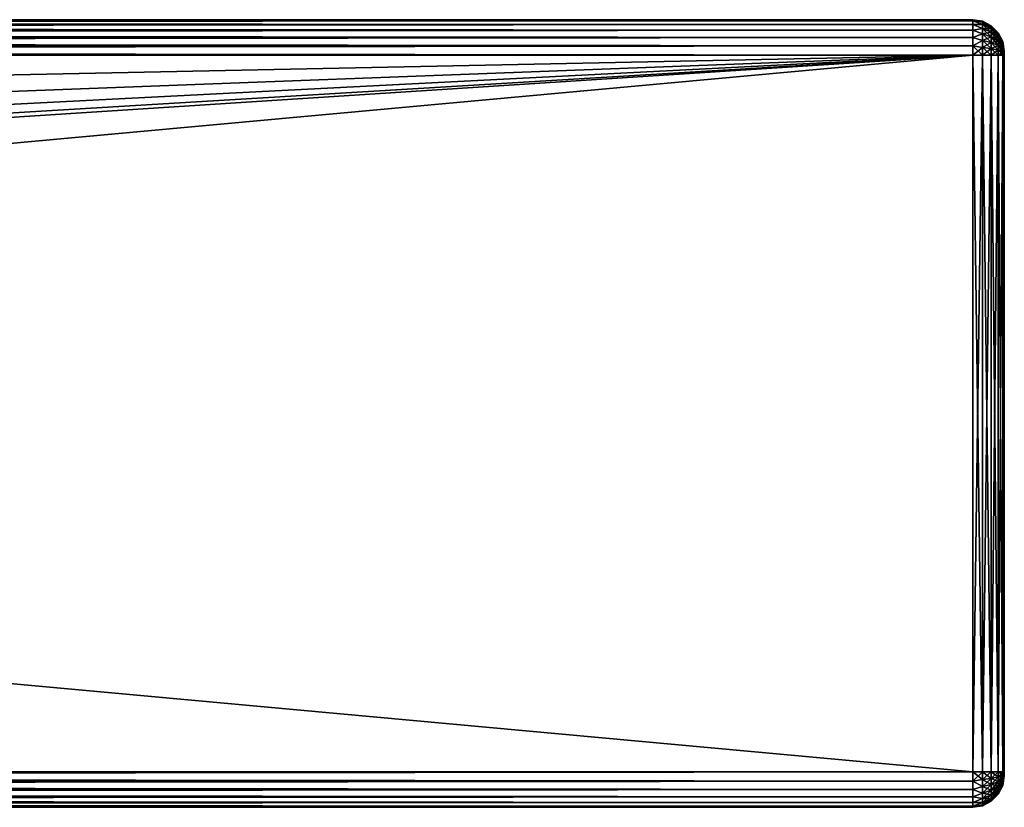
# Model space of a CAD drawing. Extents: x -62 to 446, y -84 to 1766.
# Tile 215 of 221: x 384 to 446, y 1415 to 1465. Entities that reach past the tile are written whole.
import ezdxf

# ---------------------------------------------------------------- set-up
doc = ezdxf.new("R2010")
doc.units = 0
doc.header["$LTSCALE"] = 65.185185
for name, color, linetype in [('10', 7, 'CONTINUOUS'), ('2', 7, 'CONTINUOUS'), ('3', 7, 'CONTINUOUS'), ('35', 7, 'CONTINUOUS'), ('36', 7, 'CONTINUOUS'), ('37', 7, 'CONTINUOUS'), ('38', 7, 'CONTINUOUS'), ('39', 7, 'CONTINUOUS'), ('4', 7, 'CONTINUOUS'), ('40', 7, 'CONTINUOUS'), ('41', 7, 'CONTINUOUS'), ('42', 7, 'CONTINUOUS'), ('5', 7, 'CONTINUOUS'), ('6', 7, 'CONTINUOUS'), ('7', 7, 'CONTINUOUS'), ('8', 7, 'CONTINUOUS'), ('9', 7, 'CONTINUOUS')]:
    doc.layers.add(name, color=color, linetype=linetype)

msp = doc.modelspace()

# ---------------------------------------------------------------- linework, layer by layer
at = {"layer": '10', "color": 7, "linetype": 'CONTINUOUS'}
for points in [[(-52, 1465, 26.75), (444, 1465, 26.75), (-52, 1465, 21.25), (-52, 1465, 26.75)], [(444, 1465, 26.75), (444, 1465, 21.25), (-52, 1465, 21.25), (444, 1465, 26.75)]]:
    msp.add_3dface(points, dxfattribs=at)
at = {"layer": '2', "color": 7, "linetype": 'CONTINUOUS'}
for points in [[(446, 1462.991, 21.185), (446, 1463, 21.25), (446, 1462.991, 26.815), (446, 1462.991, 21.185)], [(446, 1463, 21.25), (446, 1463, 26.75), (446, 1462.991, 26.815), (446, 1463, 21.25)], [(446, 1462.967, 21.125), (446, 1462.991, 21.185), (446, 1462.967, 26.875), (446, 1462.967, 21.125)], [(446, 1462.991, 21.185), (446, 1462.991, 26.815), (446, 1462.967, 26.875), (446, 1462.991, 21.185)], [(446, 1462.927, 21.073), (446, 1462.967, 21.125), (446, 1462.927, 26.927), (446, 1462.927, 21.073)], [(446, 1462.967, 21.125), (446, 1462.967, 26.875), (446, 1462.927, 26.927), (446, 1462.967, 21.125)], [(446, 1462.875, 21.033), (446, 1462.927, 21.073), (446, 1462.875, 26.967), (446, 1462.875, 21.033)], [(446, 1462.927, 21.073), (446, 1462.927, 26.927), (446, 1462.875, 26.967), (446, 1462.927, 21.073)], [(446, 1462.815, 21.009), (446, 1462.875, 21.033), (446, 1462.815, 26.991), (446, 1462.815, 21.009)], [(446, 1462.875, 21.033), (446, 1462.875, 26.967), (446, 1462.815, 26.991), (446, 1462.875, 21.033)], [(446, 1462.75, 27), (446, 1462.75, 21), (446, 1462.815, 21.009), (446, 1462.75, 27)], [(446, 1462.75, 27), (446, 1462.815, 21.009), (446, 1462.815, 26.991), (446, 1462.75, 27)], [(446, 1462.75, 27), (446, 1417.25, 27), (446, 1462.75, 21), (446, 1462.75, 27)], [(446, 1417.25, 27), (446, 1417.25, 21), (446, 1462.75, 21), (446, 1417.25, 27)], [(446, 1417.25, 27), (446, 1417.185, 26.991), (446, 1417.25, 21), (446, 1417.25, 27)], [(446, 1417.185, 26.991), (446, 1417.185, 21.009), (446, 1417.25, 21), (446, 1417.185, 26.991)], [(446, 1417.185, 26.991), (446, 1417.125, 26.967), (446, 1417.185, 21.009), (446, 1417.185, 26.991)], [(446, 1417.125, 26.967), (446, 1417.125, 21.033), (446, 1417.185, 21.009), (446, 1417.125, 26.967)], [(446, 1417.125, 26.967), (446, 1417.073, 26.927), (446, 1417.125, 21.033), (446, 1417.125, 26.967)], [(446, 1417.073, 26.927), (446, 1417.073, 21.073), (446, 1417.125, 21.033), (446, 1417.073, 26.927)], [(446, 1417.073, 26.927), (446, 1417.033, 26.875), (446, 1417.073, 21.073), (446, 1417.073, 26.927)], [(446, 1417.033, 26.875), (446, 1417.033, 21.125), (446, 1417.073, 21.073), (446, 1417.033, 26.875)], [(446, 1417.033, 26.875), (446, 1417.009, 26.815), (446, 1417.033, 21.125), (446, 1417.033, 26.875)], [(446, 1417.009, 26.815), (446, 1417.009, 21.185), (446, 1417.033, 21.125), (446, 1417.009, 26.815)], [(446, 1417.009, 26.815), (446, 1417, 26.75), (446, 1417.009, 21.185), (446, 1417.009, 26.815)], [(446, 1417, 26.75), (446, 1417, 21.25), (446, 1417.009, 21.185), (446, 1417, 26.75)]]:
    msp.add_3dface(points, dxfattribs=at)
at = {"layer": '3', "color": 7, "linetype": 'CONTINUOUS'}
for points in [[(-52, 1465, 26.75), (-52, 1464.923, 27.332), (444, 1465, 26.75), (-52, 1465, 26.75)], [(444, 1465, 26.75), (-52, 1464.923, 27.332), (444, 1464.923, 27.332), (444, 1465, 26.75)], [(-52, 1464.923, 27.332), (-52, 1464.699, 27.875), (444, 1464.923, 27.332), (-52, 1464.923, 27.332)], [(444, 1464.923, 27.332), (-52, 1464.699, 27.875), (444, 1464.699, 27.875), (444, 1464.923, 27.332)], [(-52, 1464.699, 27.875), (-52, 1464.341, 28.341), (444, 1464.699, 27.875), (-52, 1464.699, 27.875)], [(444, 1464.699, 27.875), (-52, 1464.341, 28.341), (444, 1464.341, 28.341), (444, 1464.699, 27.875)], [(-52, 1464.341, 28.341), (-52, 1463.875, 28.699), (444, 1464.341, 28.341), (-52, 1464.341, 28.341)], [(444, 1464.341, 28.341), (-52, 1463.875, 28.699), (444, 1463.875, 28.699), (444, 1464.341, 28.341)], [(-52, 1463.875, 28.699), (-52, 1463.332, 28.923), (444, 1463.875, 28.699), (-52, 1463.875, 28.699)], [(444, 1463.875, 28.699), (-52, 1463.332, 28.923), (444, 1463.332, 28.923), (444, 1463.875, 28.699)], [(-52, 1463.332, 28.923), (-52, 1462.75, 29), (444, 1463.332, 28.923), (-52, 1463.332, 28.923)], [(444, 1463.332, 28.923), (-52, 1462.75, 29), (444, 1462.75, 29), (444, 1463.332, 28.923)]]:
    msp.add_3dface(points, dxfattribs=at)
at = {"layer": '35', "color": 7, "linetype": 'CONTINUOUS'}
for points in [[(444, 1465, 26.75), (444, 1464.923, 27.332), (444.618, 1464.902, 26.75), (444, 1465, 26.75)], [(444, 1464.923, 27.332), (444, 1464.699, 27.875), (444.618, 1464.689, 27.684), (444, 1464.923, 27.332)], [(444.618, 1464.902, 26.75), (444, 1464.923, 27.332), (444.618, 1464.848, 27.229), (444.618, 1464.902, 26.75)], [(444, 1464.923, 27.332), (444.618, 1464.689, 27.684), (444.618, 1464.848, 27.229), (444, 1464.923, 27.332)], [(444, 1464.699, 27.875), (444, 1464.341, 28.341), (444.618, 1464.433, 28.092), (444, 1464.699, 27.875)], [(444, 1464.699, 27.875), (444.618, 1464.433, 28.092), (444.618, 1464.689, 27.684), (444, 1464.699, 27.875)], [(444, 1464.341, 28.341), (444.618, 1464.092, 28.433), (444.618, 1464.433, 28.092), (444, 1464.341, 28.341)], [(445.176, 1464.618, 26.75), (444.618, 1464.902, 26.75), (444.618, 1464.848, 27.229), (445.176, 1464.618, 26.75)], [(445.176, 1464.571, 27.166), (445.176, 1464.618, 26.75), (444.618, 1464.848, 27.229), (445.176, 1464.571, 27.166)], [(444.618, 1464.689, 27.684), (445.176, 1464.571, 27.166), (444.618, 1464.848, 27.229), (444.618, 1464.689, 27.684)], [(445.176, 1464.433, 27.56), (445.176, 1464.571, 27.166), (444.618, 1464.689, 27.684), (445.176, 1464.433, 27.56)], [(444.618, 1464.433, 28.092), (445.176, 1464.433, 27.56), (444.618, 1464.689, 27.684), (444.618, 1464.433, 28.092)], [(445.176, 1464.21, 27.914), (445.176, 1464.433, 27.56), (444.618, 1464.433, 28.092), (445.176, 1464.21, 27.914)], [(444.618, 1464.092, 28.433), (445.176, 1464.21, 27.914), (444.618, 1464.433, 28.092), (444.618, 1464.092, 28.433)], [(445.619, 1464.175, 26.75), (445.176, 1464.618, 26.75), (445.176, 1464.571, 27.166), (445.619, 1464.175, 26.75)], [(445.619, 1464.139, 27.067), (445.619, 1464.175, 26.75), (445.176, 1464.571, 27.166), (445.619, 1464.139, 27.067)], [(445.176, 1464.433, 27.56), (445.619, 1464.139, 27.067), (445.176, 1464.571, 27.166), (445.176, 1464.433, 27.56)], [(445.619, 1464.033, 27.368), (445.619, 1464.139, 27.067), (445.176, 1464.433, 27.56), (445.619, 1464.033, 27.368)], [(445.176, 1464.21, 27.914), (445.619, 1464.033, 27.368), (445.176, 1464.433, 27.56), (445.176, 1464.21, 27.914)], [(444, 1464.341, 28.341), (444, 1463.875, 28.699), (444.618, 1464.092, 28.433), (444, 1464.341, 28.341)], [(444, 1463.875, 28.699), (444.618, 1463.684, 28.689), (444.618, 1464.092, 28.433), (444, 1463.875, 28.699)], [(444, 1463.875, 28.699), (444, 1463.332, 28.923), (444.618, 1463.684, 28.689), (444, 1463.875, 28.699)], [(445.176, 1463.914, 28.21), (445.176, 1464.21, 27.914), (444.618, 1464.092, 28.433), (445.176, 1463.914, 28.21)], [(444.618, 1463.684, 28.689), (445.176, 1463.914, 28.21), (444.618, 1464.092, 28.433), (444.618, 1463.684, 28.689)], [(445.176, 1463.56, 28.433), (445.176, 1463.914, 28.21), (444.618, 1463.684, 28.689), (445.176, 1463.56, 28.433)], [(445.619, 1463.864, 27.638), (445.619, 1464.033, 27.368), (445.176, 1464.21, 27.914), (445.619, 1463.864, 27.638)], [(445.176, 1463.914, 28.21), (445.619, 1463.864, 27.638), (445.176, 1464.21, 27.914), (445.176, 1463.914, 28.21)], [(445.619, 1463.638, 27.864), (445.619, 1463.864, 27.638), (445.176, 1463.914, 28.21), (445.619, 1463.638, 27.864)], [(445.176, 1463.56, 28.433), (445.619, 1463.638, 27.864), (445.176, 1463.914, 28.21), (445.176, 1463.56, 28.433)], [(445.903, 1463.616, 26.75), (445.619, 1464.175, 26.75), (445.619, 1464.139, 27.067), (445.903, 1463.616, 26.75)], [(445.903, 1463.595, 26.943), (445.903, 1463.616, 26.75), (445.619, 1464.139, 27.067), (445.903, 1463.595, 26.943)], [(445.619, 1464.033, 27.368), (445.903, 1463.595, 26.943), (445.619, 1464.139, 27.067), (445.619, 1464.033, 27.368)], [(445.903, 1463.53, 27.126), (445.903, 1463.595, 26.943), (445.619, 1464.033, 27.368), (445.903, 1463.53, 27.126)], [(445.619, 1463.864, 27.638), (445.903, 1463.53, 27.126), (445.619, 1464.033, 27.368), (445.619, 1463.864, 27.638)], [(445.903, 1463.427, 27.29), (445.903, 1463.53, 27.126), (445.619, 1463.864, 27.638), (445.903, 1463.427, 27.29)], [(445.619, 1463.638, 27.864), (445.903, 1463.427, 27.29), (445.619, 1463.864, 27.638), (445.619, 1463.638, 27.864)], [(444, 1463.332, 28.923), (444.618, 1463.229, 28.848), (444.618, 1463.684, 28.689), (444, 1463.332, 28.923)], [(444, 1463.332, 28.923), (444, 1462.75, 29), (444.618, 1463.229, 28.848), (444, 1463.332, 28.923)], [(444, 1462.75, 29), (444.618, 1462.75, 28.902), (444.618, 1463.229, 28.848), (444, 1462.75, 29)], [(444.618, 1463.229, 28.848), (445.176, 1463.56, 28.433), (444.618, 1463.684, 28.689), (444.618, 1463.229, 28.848)], [(445.176, 1463.166, 28.571), (445.176, 1463.56, 28.433), (444.618, 1463.229, 28.848), (445.176, 1463.166, 28.571)], [(444.618, 1462.75, 28.902), (445.176, 1463.166, 28.571), (444.618, 1463.229, 28.848), (444.618, 1462.75, 28.902)], [(444.618, 1462.75, 28.902), (445.176, 1462.75, 28.618), (445.176, 1463.166, 28.571), (444.618, 1462.75, 28.902)], [(445.619, 1463.368, 28.033), (445.619, 1463.638, 27.864), (445.176, 1463.56, 28.433), (445.619, 1463.368, 28.033)], [(445.176, 1463.166, 28.571), (445.619, 1463.368, 28.033), (445.176, 1463.56, 28.433), (445.176, 1463.166, 28.571)], [(445.619, 1463.067, 28.139), (445.619, 1463.368, 28.033), (445.176, 1463.166, 28.571), (445.619, 1463.067, 28.139)], [(445.176, 1462.75, 28.618), (445.619, 1463.067, 28.139), (445.176, 1463.166, 28.571), (445.176, 1462.75, 28.618)], [(445.903, 1463.29, 27.427), (445.903, 1463.427, 27.29), (445.619, 1463.638, 27.864), (445.903, 1463.29, 27.427)], [(445.619, 1463.368, 28.033), (445.903, 1463.29, 27.427), (445.619, 1463.638, 27.864), (445.619, 1463.368, 28.033)], [(445.903, 1463.126, 27.53), (445.903, 1463.29, 27.427), (445.619, 1463.368, 28.033), (445.903, 1463.126, 27.53)], [(445.619, 1463.067, 28.139), (445.903, 1463.126, 27.53), (445.619, 1463.368, 28.033), (445.619, 1463.067, 28.139)], [(445.903, 1462.943, 27.595), (445.903, 1463.126, 27.53), (445.619, 1463.067, 28.139), (445.903, 1462.943, 27.595)], [(446, 1463, 26.75), (445.903, 1463.616, 26.75), (445.903, 1463.595, 26.943), (446, 1463, 26.75)], [(446, 1462.991, 26.815), (446, 1463, 26.75), (445.903, 1463.595, 26.943), (446, 1462.991, 26.815)], [(445.903, 1463.53, 27.126), (446, 1462.991, 26.815), (445.903, 1463.595, 26.943), (445.903, 1463.53, 27.126)], [(446, 1462.967, 26.875), (446, 1462.991, 26.815), (445.903, 1463.53, 27.126), (446, 1462.967, 26.875)], [(445.903, 1463.427, 27.29), (446, 1462.967, 26.875), (445.903, 1463.53, 27.126), (445.903, 1463.427, 27.29)], [(446, 1462.927, 26.927), (446, 1462.967, 26.875), (445.903, 1463.427, 27.29), (446, 1462.927, 26.927)], [(445.903, 1463.29, 27.427), (446, 1462.927, 26.927), (445.903, 1463.427, 27.29), (445.903, 1463.29, 27.427)], [(446, 1462.875, 26.967), (446, 1462.927, 26.927), (445.903, 1463.29, 27.427), (446, 1462.875, 26.967)], [(445.903, 1463.126, 27.53), (446, 1462.875, 26.967), (445.903, 1463.29, 27.427), (445.903, 1463.126, 27.53)], [(446, 1462.815, 26.991), (446, 1462.875, 26.967), (445.903, 1463.126, 27.53), (446, 1462.815, 26.991)], [(445.903, 1462.943, 27.595), (446, 1462.815, 26.991), (445.903, 1463.126, 27.53), (445.903, 1462.943, 27.595)], [(445.176, 1462.75, 28.618), (445.619, 1462.75, 28.175), (445.619, 1463.067, 28.139), (445.176, 1462.75, 28.618)], [(445.619, 1462.75, 28.175), (445.903, 1462.943, 27.595), (445.619, 1463.067, 28.139), (445.619, 1462.75, 28.175)], [(445.619, 1462.75, 28.175), (445.903, 1462.75, 27.616), (445.903, 1462.943, 27.595), (445.619, 1462.75, 28.175)], [(445.903, 1462.75, 27.616), (446, 1462.815, 26.991), (445.903, 1462.943, 27.595), (445.903, 1462.75, 27.616)], [(445.903, 1462.75, 27.616), (446, 1462.75, 27), (446, 1462.815, 26.991), (445.903, 1462.75, 27.616)]]:
    msp.add_3dface(points, dxfattribs=at)
at = {"layer": '36', "color": 7, "linetype": 'CONTINUOUS'}
for points in [[(444, 1465, 21.25), (444, 1465, 26.75), (444.618, 1464.902, 26.75), (444, 1465, 21.25)], [(444.618, 1464.902, 21.25), (444, 1465, 21.25), (444.618, 1464.902, 26.75), (444.618, 1464.902, 21.25)], [(445.176, 1464.618, 21.25), (444.618, 1464.902, 21.25), (445.176, 1464.618, 26.75), (445.176, 1464.618, 21.25)], [(445.176, 1464.618, 26.75), (444.618, 1464.902, 21.25), (444.618, 1464.902, 26.75), (445.176, 1464.618, 26.75)], [(445.619, 1464.175, 21.25), (445.176, 1464.618, 21.25), (445.619, 1464.175, 26.75), (445.619, 1464.175, 21.25)], [(445.619, 1464.175, 26.75), (445.176, 1464.618, 21.25), (445.176, 1464.618, 26.75), (445.619, 1464.175, 26.75)], [(445.903, 1463.616, 21.25), (445.619, 1464.175, 21.25), (445.903, 1463.616, 26.75), (445.903, 1463.616, 21.25)], [(445.903, 1463.616, 26.75), (445.619, 1464.175, 21.25), (445.619, 1464.175, 26.75), (445.903, 1463.616, 26.75)], [(446, 1463, 21.25), (445.903, 1463.616, 21.25), (446, 1463, 26.75), (446, 1463, 21.25)], [(446, 1463, 26.75), (445.903, 1463.616, 21.25), (445.903, 1463.616, 26.75), (446, 1463, 26.75)]]:
    msp.add_3dface(points, dxfattribs=at)
at = {"layer": '37', "color": 7, "linetype": 'CONTINUOUS'}
for points in [[(444, 1464.923, 20.668), (444, 1465, 21.25), (444.618, 1464.848, 20.771), (444, 1464.923, 20.668)], [(444, 1465, 21.25), (444.618, 1464.902, 21.25), (444.618, 1464.848, 20.771), (444, 1465, 21.25)], [(444, 1464.699, 20.125), (444, 1464.923, 20.668), (444.618, 1464.689, 20.316), (444, 1464.699, 20.125)], [(444, 1464.923, 20.668), (444.618, 1464.848, 20.771), (444.618, 1464.689, 20.316), (444, 1464.923, 20.668)], [(444, 1464.341, 19.659), (444, 1464.699, 20.125), (444.618, 1464.433, 19.908), (444, 1464.341, 19.659)], [(444, 1464.699, 20.125), (444.618, 1464.689, 20.316), (444.618, 1464.433, 19.908), (444, 1464.699, 20.125)], [(444, 1464.341, 19.659), (444.618, 1464.433, 19.908), (444.618, 1464.092, 19.567), (444, 1464.341, 19.659)], [(445.176, 1464.618, 21.25), (445.176, 1464.571, 20.834), (444.618, 1464.902, 21.25), (445.176, 1464.618, 21.25)], [(444.618, 1464.902, 21.25), (445.176, 1464.571, 20.834), (444.618, 1464.848, 20.771), (444.618, 1464.902, 21.25)], [(445.176, 1464.571, 20.834), (445.176, 1464.433, 20.44), (444.618, 1464.848, 20.771), (445.176, 1464.571, 20.834)], [(444.618, 1464.848, 20.771), (445.176, 1464.433, 20.44), (444.618, 1464.689, 20.316), (444.618, 1464.848, 20.771)], [(445.176, 1464.433, 20.44), (445.176, 1464.21, 20.086), (444.618, 1464.689, 20.316), (445.176, 1464.433, 20.44)], [(444.618, 1464.689, 20.316), (445.176, 1464.21, 20.086), (444.618, 1464.433, 19.908), (444.618, 1464.689, 20.316)], [(445.176, 1464.21, 20.086), (445.176, 1463.914, 19.79), (444.618, 1464.433, 19.908), (445.176, 1464.21, 20.086)], [(444.618, 1464.433, 19.908), (445.176, 1463.914, 19.79), (444.618, 1464.092, 19.567), (444.618, 1464.433, 19.908)], [(445.619, 1464.175, 21.25), (445.619, 1464.139, 20.933), (445.176, 1464.618, 21.25), (445.619, 1464.175, 21.25)], [(445.176, 1464.618, 21.25), (445.619, 1464.139, 20.933), (445.176, 1464.571, 20.834), (445.176, 1464.618, 21.25)], [(445.619, 1464.139, 20.933), (445.619, 1464.033, 20.632), (445.176, 1464.571, 20.834), (445.619, 1464.139, 20.933)], [(445.176, 1464.571, 20.834), (445.619, 1464.033, 20.632), (445.176, 1464.433, 20.44), (445.176, 1464.571, 20.834)], [(445.619, 1464.033, 20.632), (445.619, 1463.864, 20.362), (445.176, 1464.433, 20.44), (445.619, 1464.033, 20.632)], [(445.176, 1464.433, 20.44), (445.619, 1463.864, 20.362), (445.176, 1464.21, 20.086), (445.176, 1464.433, 20.44)], [(444, 1463.875, 19.301), (444, 1464.341, 19.659), (444.618, 1464.092, 19.567), (444, 1463.875, 19.301)], [(444, 1463.875, 19.301), (444.618, 1464.092, 19.567), (444.618, 1463.684, 19.311), (444, 1463.875, 19.301)], [(444, 1463.332, 19.077), (444, 1463.875, 19.301), (444.618, 1463.684, 19.311), (444, 1463.332, 19.077)], [(445.176, 1463.914, 19.79), (445.176, 1463.56, 19.567), (444.618, 1464.092, 19.567), (445.176, 1463.914, 19.79)], [(444.618, 1464.092, 19.567), (445.176, 1463.56, 19.567), (444.618, 1463.684, 19.311), (444.618, 1464.092, 19.567)], [(445.619, 1463.864, 20.362), (445.619, 1463.638, 20.136), (445.176, 1464.21, 20.086), (445.619, 1463.864, 20.362)], [(445.176, 1464.21, 20.086), (445.619, 1463.638, 20.136), (445.176, 1463.914, 19.79), (445.176, 1464.21, 20.086)], [(445.619, 1463.638, 20.136), (445.619, 1463.368, 19.967), (445.176, 1463.914, 19.79), (445.619, 1463.638, 20.136)], [(445.176, 1463.914, 19.79), (445.619, 1463.368, 19.967), (445.176, 1463.56, 19.567), (445.176, 1463.914, 19.79)], [(445.903, 1463.616, 21.25), (445.903, 1463.595, 21.057), (445.619, 1464.175, 21.25), (445.903, 1463.616, 21.25)], [(445.619, 1464.175, 21.25), (445.903, 1463.595, 21.057), (445.619, 1464.139, 20.933), (445.619, 1464.175, 21.25)], [(445.903, 1463.595, 21.057), (445.903, 1463.53, 20.874), (445.619, 1464.139, 20.933), (445.903, 1463.595, 21.057)], [(445.619, 1464.139, 20.933), (445.903, 1463.53, 20.874), (445.619, 1464.033, 20.632), (445.619, 1464.139, 20.933)], [(445.903, 1463.53, 20.874), (445.903, 1463.427, 20.71), (445.619, 1464.033, 20.632), (445.903, 1463.53, 20.874)], [(445.619, 1464.033, 20.632), (445.903, 1463.427, 20.71), (445.619, 1463.864, 20.362), (445.619, 1464.033, 20.632)], [(445.903, 1463.427, 20.71), (445.903, 1463.29, 20.573), (445.619, 1463.864, 20.362), (445.903, 1463.427, 20.71)], [(445.619, 1463.864, 20.362), (445.903, 1463.29, 20.573), (445.619, 1463.638, 20.136), (445.619, 1463.864, 20.362)], [(444, 1463.332, 19.077), (444.618, 1463.684, 19.311), (444.618, 1463.229, 19.152), (444, 1463.332, 19.077)], [(444, 1462.75, 19), (444, 1463.332, 19.077), (444.618, 1462.75, 19.098), (444, 1462.75, 19)], [(444.618, 1462.75, 19.098), (444, 1463.332, 19.077), (444.618, 1463.229, 19.152), (444.618, 1462.75, 19.098)], [(445.176, 1463.56, 19.567), (445.176, 1463.166, 19.429), (444.618, 1463.684, 19.311), (445.176, 1463.56, 19.567)], [(444.618, 1463.684, 19.311), (445.176, 1463.166, 19.429), (444.618, 1463.229, 19.152), (444.618, 1463.684, 19.311)], [(445.176, 1462.75, 19.382), (444.618, 1462.75, 19.098), (444.618, 1463.229, 19.152), (445.176, 1462.75, 19.382)], [(445.176, 1463.166, 19.429), (445.176, 1462.75, 19.382), (444.618, 1463.229, 19.152), (445.176, 1463.166, 19.429)], [(445.619, 1463.368, 19.967), (445.619, 1463.067, 19.861), (445.176, 1463.56, 19.567), (445.619, 1463.368, 19.967)], [(445.176, 1463.56, 19.567), (445.619, 1463.067, 19.861), (445.176, 1463.166, 19.429), (445.176, 1463.56, 19.567)], [(445.619, 1462.75, 19.825), (445.176, 1462.75, 19.382), (445.176, 1463.166, 19.429), (445.619, 1462.75, 19.825)], [(445.619, 1463.067, 19.861), (445.619, 1462.75, 19.825), (445.176, 1463.166, 19.429), (445.619, 1463.067, 19.861)], [(445.903, 1463.29, 20.573), (445.903, 1463.126, 20.47), (445.619, 1463.638, 20.136), (445.903, 1463.29, 20.573)], [(445.619, 1463.638, 20.136), (445.903, 1463.126, 20.47), (445.619, 1463.368, 19.967), (445.619, 1463.638, 20.136)], [(445.903, 1463.126, 20.47), (445.903, 1462.943, 20.405), (445.619, 1463.368, 19.967), (445.903, 1463.126, 20.47)], [(445.619, 1463.368, 19.967), (445.903, 1462.943, 20.405), (445.619, 1463.067, 19.861), (445.619, 1463.368, 19.967)], [(446, 1463, 21.25), (446, 1462.991, 21.185), (445.903, 1463.616, 21.25), (446, 1463, 21.25)], [(445.903, 1463.616, 21.25), (446, 1462.991, 21.185), (445.903, 1463.595, 21.057), (445.903, 1463.616, 21.25)], [(445.903, 1463.595, 21.057), (446, 1462.991, 21.185), (445.903, 1463.53, 20.874), (445.903, 1463.595, 21.057)], [(446, 1462.991, 21.185), (446, 1462.967, 21.125), (445.903, 1463.53, 20.874), (446, 1462.991, 21.185)], [(445.903, 1463.53, 20.874), (446, 1462.967, 21.125), (445.903, 1463.427, 20.71), (445.903, 1463.53, 20.874)], [(446, 1462.967, 21.125), (446, 1462.927, 21.073), (445.903, 1463.427, 20.71), (446, 1462.967, 21.125)], [(445.903, 1463.427, 20.71), (446, 1462.927, 21.073), (445.903, 1463.29, 20.573), (445.903, 1463.427, 20.71)], [(446, 1462.927, 21.073), (446, 1462.875, 21.033), (445.903, 1463.29, 20.573), (446, 1462.927, 21.073)], [(445.903, 1463.29, 20.573), (446, 1462.875, 21.033), (445.903, 1463.126, 20.47), (445.903, 1463.29, 20.573)], [(446, 1462.875, 21.033), (446, 1462.815, 21.009), (445.903, 1463.126, 20.47), (446, 1462.875, 21.033)], [(445.903, 1463.126, 20.47), (446, 1462.815, 21.009), (445.903, 1462.943, 20.405), (445.903, 1463.126, 20.47)], [(445.903, 1462.75, 20.384), (445.619, 1462.75, 19.825), (445.619, 1463.067, 19.861), (445.903, 1462.75, 20.384)], [(445.903, 1462.943, 20.405), (445.903, 1462.75, 20.384), (445.619, 1463.067, 19.861), (445.903, 1462.943, 20.405)], [(446, 1462.75, 21), (445.903, 1462.75, 20.384), (445.903, 1462.943, 20.405), (446, 1462.75, 21)], [(446, 1462.815, 21.009), (446, 1462.75, 21), (445.903, 1462.943, 20.405), (446, 1462.815, 21.009)]]:
    msp.add_3dface(points, dxfattribs=at)
at = {"layer": '38', "color": 7, "linetype": 'CONTINUOUS'}
for points in [[(444, 1417.25, 19), (444, 1462.75, 19), (444.618, 1462.75, 19.098), (444, 1417.25, 19)], [(444.618, 1417.25, 19.098), (444, 1417.25, 19), (444.618, 1462.75, 19.098), (444.618, 1417.25, 19.098)], [(445.176, 1417.25, 19.382), (444.618, 1417.25, 19.098), (445.176, 1462.75, 19.382), (445.176, 1417.25, 19.382)], [(445.176, 1462.75, 19.382), (444.618, 1417.25, 19.098), (444.618, 1462.75, 19.098), (445.176, 1462.75, 19.382)], [(445.619, 1417.25, 19.825), (445.176, 1417.25, 19.382), (445.619, 1462.75, 19.825), (445.619, 1417.25, 19.825)], [(445.619, 1462.75, 19.825), (445.176, 1417.25, 19.382), (445.176, 1462.75, 19.382), (445.619, 1462.75, 19.825)], [(445.903, 1417.25, 20.384), (445.619, 1417.25, 19.825), (445.903, 1462.75, 20.384), (445.903, 1417.25, 20.384)], [(445.903, 1462.75, 20.384), (445.619, 1417.25, 19.825), (445.619, 1462.75, 19.825), (445.903, 1462.75, 20.384)], [(446, 1417.25, 21), (445.903, 1417.25, 20.384), (446, 1462.75, 21), (446, 1417.25, 21)], [(446, 1462.75, 21), (445.903, 1417.25, 20.384), (445.903, 1462.75, 20.384), (446, 1462.75, 21)]]:
    msp.add_3dface(points, dxfattribs=at)
at = {"layer": '39', "color": 7, "linetype": 'CONTINUOUS'}
for points in [[(444, 1416.668, 19.077), (444, 1417.25, 19), (444.618, 1416.771, 19.152), (444, 1416.668, 19.077)], [(444, 1417.25, 19), (444.618, 1417.25, 19.098), (444.618, 1416.771, 19.152), (444, 1417.25, 19)], [(445.176, 1417.25, 19.382), (445.176, 1416.834, 19.429), (444.618, 1417.25, 19.098), (445.176, 1417.25, 19.382)], [(444.618, 1417.25, 19.098), (445.176, 1416.834, 19.429), (444.618, 1416.771, 19.152), (444.618, 1417.25, 19.098)], [(445.619, 1417.25, 19.825), (445.619, 1416.933, 19.861), (445.176, 1417.25, 19.382), (445.619, 1417.25, 19.825)], [(445.176, 1417.25, 19.382), (445.619, 1416.933, 19.861), (445.176, 1416.834, 19.429), (445.176, 1417.25, 19.382)], [(445.619, 1416.933, 19.861), (445.619, 1416.632, 19.967), (445.176, 1416.834, 19.429), (445.619, 1416.933, 19.861)], [(445.903, 1417.25, 20.384), (445.903, 1417.057, 20.405), (445.619, 1417.25, 19.825), (445.903, 1417.25, 20.384)], [(445.619, 1417.25, 19.825), (445.903, 1417.057, 20.405), (445.619, 1416.933, 19.861), (445.619, 1417.25, 19.825)], [(445.903, 1417.057, 20.405), (445.903, 1416.874, 20.47), (445.619, 1416.933, 19.861), (445.903, 1417.057, 20.405)], [(445.619, 1416.933, 19.861), (445.903, 1416.874, 20.47), (445.619, 1416.632, 19.967), (445.619, 1416.933, 19.861)], [(446, 1417.25, 21), (446, 1417.185, 21.009), (445.903, 1417.25, 20.384), (446, 1417.25, 21)], [(445.903, 1417.25, 20.384), (446, 1417.185, 21.009), (445.903, 1417.057, 20.405), (445.903, 1417.25, 20.384)], [(446, 1417.185, 21.009), (446, 1417.125, 21.033), (445.903, 1416.874, 20.47), (446, 1417.185, 21.009)], [(445.903, 1417.057, 20.405), (446, 1417.185, 21.009), (445.903, 1416.874, 20.47), (445.903, 1417.057, 20.405)], [(446, 1417.125, 21.033), (446, 1417.073, 21.073), (445.903, 1416.71, 20.573), (446, 1417.125, 21.033)], [(445.903, 1416.874, 20.47), (446, 1417.125, 21.033), (445.903, 1416.71, 20.573), (445.903, 1416.874, 20.47)], [(446, 1417.073, 21.073), (446, 1417.033, 21.125), (445.903, 1416.573, 20.71), (446, 1417.073, 21.073)], [(445.903, 1416.71, 20.573), (446, 1417.073, 21.073), (445.903, 1416.573, 20.71), (445.903, 1416.71, 20.573)], [(446, 1417.033, 21.125), (446, 1417.009, 21.185), (445.903, 1416.47, 20.874), (446, 1417.033, 21.125)], [(445.903, 1416.573, 20.71), (446, 1417.033, 21.125), (445.903, 1416.47, 20.874), (445.903, 1416.573, 20.71)], [(446, 1417.009, 21.185), (446, 1417, 21.25), (445.903, 1416.405, 21.057), (446, 1417.009, 21.185)], [(445.903, 1416.47, 20.874), (446, 1417.009, 21.185), (445.903, 1416.405, 21.057), (445.903, 1416.47, 20.874)], [(446, 1417, 21.25), (445.903, 1416.384, 21.25), (445.903, 1416.405, 21.057), (446, 1417, 21.25)], [(444, 1416.668, 19.077), (444.618, 1416.771, 19.152), (444.618, 1416.316, 19.311), (444, 1416.668, 19.077)], [(444, 1416.125, 19.301), (444, 1416.668, 19.077), (444.618, 1416.316, 19.311), (444, 1416.125, 19.301)], [(444, 1416.125, 19.301), (444.618, 1416.316, 19.311), (444.618, 1415.908, 19.567), (444, 1416.125, 19.301)], [(445.176, 1416.834, 19.429), (445.176, 1416.44, 19.567), (444.618, 1416.771, 19.152), (445.176, 1416.834, 19.429)], [(444.618, 1416.771, 19.152), (445.176, 1416.44, 19.567), (444.618, 1416.316, 19.311), (444.618, 1416.771, 19.152)], [(445.176, 1416.44, 19.567), (445.176, 1416.086, 19.79), (444.618, 1416.316, 19.311), (445.176, 1416.44, 19.567)], [(444.618, 1416.316, 19.311), (445.176, 1416.086, 19.79), (444.618, 1415.908, 19.567), (444.618, 1416.316, 19.311)], [(445.176, 1416.834, 19.429), (445.619, 1416.632, 19.967), (445.176, 1416.44, 19.567), (445.176, 1416.834, 19.429)], [(445.619, 1416.632, 19.967), (445.619, 1416.362, 20.136), (445.176, 1416.44, 19.567), (445.619, 1416.632, 19.967)], [(445.176, 1416.44, 19.567), (445.619, 1416.362, 20.136), (445.176, 1416.086, 19.79), (445.176, 1416.44, 19.567)], [(445.619, 1416.362, 20.136), (445.619, 1416.136, 20.362), (445.176, 1416.086, 19.79), (445.619, 1416.362, 20.136)], [(445.903, 1416.874, 20.47), (445.903, 1416.71, 20.573), (445.619, 1416.632, 19.967), (445.903, 1416.874, 20.47)], [(445.903, 1416.71, 20.573), (445.903, 1416.573, 20.71), (445.619, 1416.362, 20.136), (445.903, 1416.71, 20.573)], [(445.619, 1416.632, 19.967), (445.903, 1416.71, 20.573), (445.619, 1416.362, 20.136), (445.619, 1416.632, 19.967)], [(445.903, 1416.573, 20.71), (445.903, 1416.47, 20.874), (445.619, 1416.136, 20.362), (445.903, 1416.573, 20.71)], [(445.619, 1416.362, 20.136), (445.903, 1416.573, 20.71), (445.619, 1416.136, 20.362), (445.619, 1416.362, 20.136)], [(445.903, 1416.47, 20.874), (445.903, 1416.405, 21.057), (445.619, 1415.967, 20.632), (445.903, 1416.47, 20.874)], [(445.619, 1416.136, 20.362), (445.903, 1416.47, 20.874), (445.619, 1415.967, 20.632), (445.619, 1416.136, 20.362)], [(445.903, 1416.405, 21.057), (445.903, 1416.384, 21.25), (445.619, 1415.861, 20.933), (445.903, 1416.405, 21.057)], [(445.619, 1415.967, 20.632), (445.903, 1416.405, 21.057), (445.619, 1415.861, 20.933), (445.619, 1415.967, 20.632)], [(445.903, 1416.384, 21.25), (445.619, 1415.825, 21.25), (445.619, 1415.861, 20.933), (445.903, 1416.384, 21.25)], [(444, 1415.659, 19.659), (444, 1416.125, 19.301), (444.618, 1415.908, 19.567), (444, 1415.659, 19.659)], [(444, 1415.659, 19.659), (444.618, 1415.908, 19.567), (444.618, 1415.567, 19.908), (444, 1415.659, 19.659)], [(444, 1415.301, 20.125), (444, 1415.659, 19.659), (444.618, 1415.567, 19.908), (444, 1415.301, 20.125)], [(445.176, 1416.086, 19.79), (445.176, 1415.79, 20.086), (444.618, 1415.908, 19.567), (445.176, 1416.086, 19.79)], [(444.618, 1415.908, 19.567), (445.176, 1415.79, 20.086), (444.618, 1415.567, 19.908), (444.618, 1415.908, 19.567)], [(445.176, 1415.79, 20.086), (445.176, 1415.567, 20.44), (444.618, 1415.567, 19.908), (445.176, 1415.79, 20.086)], [(445.619, 1416.136, 20.362), (445.619, 1415.967, 20.632), (445.176, 1415.79, 20.086), (445.619, 1416.136, 20.362)], [(445.176, 1416.086, 19.79), (445.619, 1416.136, 20.362), (445.176, 1415.79, 20.086), (445.176, 1416.086, 19.79)], [(445.619, 1415.967, 20.632), (445.619, 1415.861, 20.933), (445.176, 1415.567, 20.44), (445.619, 1415.967, 20.632)], [(445.176, 1415.79, 20.086), (445.619, 1415.967, 20.632), (445.176, 1415.567, 20.44), (445.176, 1415.79, 20.086)], [(445.619, 1415.861, 20.933), (445.619, 1415.825, 21.25), (445.176, 1415.429, 20.834), (445.619, 1415.861, 20.933)], [(445.176, 1415.567, 20.44), (445.619, 1415.861, 20.933), (445.176, 1415.429, 20.834), (445.176, 1415.567, 20.44)], [(445.619, 1415.825, 21.25), (445.176, 1415.382, 21.25), (445.176, 1415.429, 20.834), (445.619, 1415.825, 21.25)], [(444, 1415.301, 20.125), (444.618, 1415.567, 19.908), (444.618, 1415.311, 20.316), (444, 1415.301, 20.125)], [(444, 1415.077, 20.668), (444, 1415.301, 20.125), (444.618, 1415.311, 20.316), (444, 1415.077, 20.668)], [(444, 1415.077, 20.668), (444.618, 1415.311, 20.316), (444.618, 1415.152, 20.771), (444, 1415.077, 20.668)], [(444.618, 1415.098, 21.25), (444, 1415.077, 20.668), (444.618, 1415.152, 20.771), (444.618, 1415.098, 21.25)], [(444, 1415, 21.25), (444, 1415.077, 20.668), (444.618, 1415.098, 21.25), (444, 1415, 21.25)], [(445.176, 1415.567, 20.44), (445.176, 1415.429, 20.834), (444.618, 1415.311, 20.316), (445.176, 1415.567, 20.44)], [(444.618, 1415.567, 19.908), (445.176, 1415.567, 20.44), (444.618, 1415.311, 20.316), (444.618, 1415.567, 19.908)], [(445.176, 1415.429, 20.834), (445.176, 1415.382, 21.25), (444.618, 1415.152, 20.771), (445.176, 1415.429, 20.834)], [(444.618, 1415.311, 20.316), (445.176, 1415.429, 20.834), (444.618, 1415.152, 20.771), (444.618, 1415.311, 20.316)], [(445.176, 1415.382, 21.25), (444.618, 1415.098, 21.25), (444.618, 1415.152, 20.771), (445.176, 1415.382, 21.25)]]:
    msp.add_3dface(points, dxfattribs=at)
at = {"layer": '4', "color": 7, "linetype": 'CONTINUOUS'}
for points in [[(444, 1462.75, 29), (-52, 1462.75, 29), (444, 1417.25, 29), (444, 1462.75, 29)], [(-52, 1462.75, 29), (-52, 1417.25, 29), (444, 1417.25, 29), (-52, 1462.75, 29)]]:
    msp.add_3dface(points, dxfattribs=at)
at = {"layer": '40', "color": 7, "linetype": 'CONTINUOUS'}
for points in [[(446, 1417, 26.75), (445.903, 1416.384, 26.75), (446, 1417, 21.25), (446, 1417, 26.75)], [(446, 1417, 21.25), (445.903, 1416.384, 26.75), (445.903, 1416.384, 21.25), (446, 1417, 21.25)], [(445.903, 1416.384, 26.75), (445.619, 1415.825, 26.75), (445.903, 1416.384, 21.25), (445.903, 1416.384, 26.75)], [(445.903, 1416.384, 21.25), (445.619, 1415.825, 26.75), (445.619, 1415.825, 21.25), (445.903, 1416.384, 21.25)], [(445.619, 1415.825, 26.75), (445.176, 1415.382, 26.75), (445.619, 1415.825, 21.25), (445.619, 1415.825, 26.75)], [(445.619, 1415.825, 21.25), (445.176, 1415.382, 26.75), (445.176, 1415.382, 21.25), (445.619, 1415.825, 21.25)], [(444, 1415, 26.75), (444, 1415, 21.25), (444.618, 1415.098, 21.25), (444, 1415, 26.75)], [(444.618, 1415.098, 26.75), (444, 1415, 26.75), (444.618, 1415.098, 21.25), (444.618, 1415.098, 26.75)], [(445.176, 1415.382, 26.75), (444.618, 1415.098, 26.75), (445.176, 1415.382, 21.25), (445.176, 1415.382, 26.75)], [(445.176, 1415.382, 21.25), (444.618, 1415.098, 26.75), (444.618, 1415.098, 21.25), (445.176, 1415.382, 21.25)]]:
    msp.add_3dface(points, dxfattribs=at)
at = {"layer": '41', "color": 7, "linetype": 'CONTINUOUS'}
for points in [[(444, 1417.25, 29), (444, 1416.668, 28.923), (444.618, 1417.25, 28.902), (444, 1417.25, 29)], [(444.618, 1417.25, 28.902), (444, 1416.668, 28.923), (444.618, 1416.771, 28.848), (444.618, 1417.25, 28.902)], [(445.176, 1417.25, 28.618), (444.618, 1417.25, 28.902), (444.618, 1416.771, 28.848), (445.176, 1417.25, 28.618)], [(445.176, 1416.834, 28.571), (445.176, 1417.25, 28.618), (444.618, 1416.771, 28.848), (445.176, 1416.834, 28.571)], [(445.619, 1417.25, 28.175), (445.176, 1417.25, 28.618), (445.176, 1416.834, 28.571), (445.619, 1417.25, 28.175)], [(445.619, 1416.933, 28.139), (445.619, 1417.25, 28.175), (445.176, 1416.834, 28.571), (445.619, 1416.933, 28.139)], [(445.619, 1416.632, 28.033), (445.619, 1416.933, 28.139), (445.176, 1416.44, 28.433), (445.619, 1416.632, 28.033)], [(445.176, 1416.44, 28.433), (445.619, 1416.933, 28.139), (445.176, 1416.834, 28.571), (445.176, 1416.44, 28.433)], [(445.903, 1417.25, 27.616), (445.619, 1417.25, 28.175), (445.619, 1416.933, 28.139), (445.903, 1417.25, 27.616)], [(445.903, 1417.057, 27.595), (445.903, 1417.25, 27.616), (445.619, 1416.933, 28.139), (445.903, 1417.057, 27.595)], [(445.903, 1416.874, 27.53), (445.903, 1417.057, 27.595), (445.619, 1416.632, 28.033), (445.903, 1416.874, 27.53)], [(445.619, 1416.632, 28.033), (445.903, 1417.057, 27.595), (445.619, 1416.933, 28.139), (445.619, 1416.632, 28.033)], [(446, 1417.25, 27), (445.903, 1417.25, 27.616), (445.903, 1417.057, 27.595), (446, 1417.25, 27)], [(446, 1417.185, 26.991), (446, 1417.25, 27), (445.903, 1417.057, 27.595), (446, 1417.185, 26.991)], [(446, 1417.125, 26.967), (446, 1417.185, 26.991), (445.903, 1416.874, 27.53), (446, 1417.125, 26.967)], [(445.903, 1416.874, 27.53), (446, 1417.185, 26.991), (445.903, 1417.057, 27.595), (445.903, 1416.874, 27.53)], [(446, 1417.073, 26.927), (446, 1417.125, 26.967), (445.903, 1416.71, 27.427), (446, 1417.073, 26.927)], [(445.903, 1416.71, 27.427), (446, 1417.125, 26.967), (445.903, 1416.874, 27.53), (445.903, 1416.71, 27.427)], [(446, 1417.033, 26.875), (446, 1417.073, 26.927), (445.903, 1416.573, 27.29), (446, 1417.033, 26.875)], [(445.903, 1416.573, 27.29), (446, 1417.073, 26.927), (445.903, 1416.71, 27.427), (445.903, 1416.573, 27.29)], [(446, 1417.009, 26.815), (446, 1417.033, 26.875), (445.903, 1416.47, 27.126), (446, 1417.009, 26.815)], [(445.903, 1416.47, 27.126), (446, 1417.033, 26.875), (445.903, 1416.573, 27.29), (445.903, 1416.47, 27.126)], [(446, 1417, 26.75), (446, 1417.009, 26.815), (445.903, 1416.384, 26.75), (446, 1417, 26.75)], [(445.903, 1416.384, 26.75), (446, 1417.009, 26.815), (445.903, 1416.405, 26.943), (445.903, 1416.384, 26.75)], [(445.903, 1416.405, 26.943), (446, 1417.009, 26.815), (445.903, 1416.47, 27.126), (445.903, 1416.405, 26.943)], [(444, 1416.668, 28.923), (444.618, 1416.316, 28.689), (444.618, 1416.771, 28.848), (444, 1416.668, 28.923)], [(444, 1416.668, 28.923), (444, 1416.125, 28.699), (444.618, 1416.316, 28.689), (444, 1416.668, 28.923)], [(444, 1416.125, 28.699), (444.618, 1415.908, 28.433), (444.618, 1416.316, 28.689), (444, 1416.125, 28.699)], [(445.176, 1416.44, 28.433), (445.176, 1416.834, 28.571), (444.618, 1416.316, 28.689), (445.176, 1416.44, 28.433)], [(444.618, 1416.316, 28.689), (445.176, 1416.834, 28.571), (444.618, 1416.771, 28.848), (444.618, 1416.316, 28.689)], [(445.176, 1416.086, 28.21), (445.176, 1416.44, 28.433), (444.618, 1415.908, 28.433), (445.176, 1416.086, 28.21)], [(444.618, 1415.908, 28.433), (445.176, 1416.44, 28.433), (444.618, 1416.316, 28.689), (444.618, 1415.908, 28.433)], [(445.619, 1416.362, 27.864), (445.619, 1416.632, 28.033), (445.176, 1416.086, 28.21), (445.619, 1416.362, 27.864)], [(445.176, 1416.086, 28.21), (445.619, 1416.632, 28.033), (445.176, 1416.44, 28.433), (445.176, 1416.086, 28.21)], [(445.619, 1416.136, 27.638), (445.619, 1416.362, 27.864), (445.176, 1415.79, 27.914), (445.619, 1416.136, 27.638)], [(445.176, 1415.79, 27.914), (445.619, 1416.362, 27.864), (445.176, 1416.086, 28.21), (445.176, 1415.79, 27.914)], [(445.903, 1416.71, 27.427), (445.903, 1416.874, 27.53), (445.619, 1416.362, 27.864), (445.903, 1416.71, 27.427)], [(445.619, 1416.362, 27.864), (445.903, 1416.874, 27.53), (445.619, 1416.632, 28.033), (445.619, 1416.362, 27.864)], [(445.903, 1416.573, 27.29), (445.903, 1416.71, 27.427), (445.619, 1416.136, 27.638), (445.903, 1416.573, 27.29)], [(445.619, 1416.136, 27.638), (445.903, 1416.71, 27.427), (445.619, 1416.362, 27.864), (445.619, 1416.136, 27.638)], [(445.903, 1416.47, 27.126), (445.903, 1416.573, 27.29), (445.619, 1415.967, 27.368), (445.903, 1416.47, 27.126)], [(445.619, 1415.967, 27.368), (445.903, 1416.573, 27.29), (445.619, 1416.136, 27.638), (445.619, 1415.967, 27.368)], [(445.903, 1416.405, 26.943), (445.903, 1416.47, 27.126), (445.619, 1415.861, 27.067), (445.903, 1416.405, 26.943)], [(445.619, 1415.861, 27.067), (445.903, 1416.47, 27.126), (445.619, 1415.967, 27.368), (445.619, 1415.861, 27.067)], [(445.903, 1416.384, 26.75), (445.903, 1416.405, 26.943), (445.619, 1415.825, 26.75), (445.903, 1416.384, 26.75)], [(445.619, 1415.825, 26.75), (445.903, 1416.405, 26.943), (445.619, 1415.861, 27.067), (445.619, 1415.825, 26.75)], [(444, 1416.125, 28.699), (444, 1415.659, 28.341), (444.618, 1415.908, 28.433), (444, 1416.125, 28.699)], [(444, 1415.659, 28.341), (444.618, 1415.567, 28.092), (444.618, 1415.908, 28.433), (444, 1415.659, 28.341)], [(444, 1415.659, 28.341), (444, 1415.301, 27.875), (444.618, 1415.567, 28.092), (444, 1415.659, 28.341)], [(445.176, 1415.79, 27.914), (445.176, 1416.086, 28.21), (444.618, 1415.567, 28.092), (445.176, 1415.79, 27.914)], [(444.618, 1415.567, 28.092), (445.176, 1416.086, 28.21), (444.618, 1415.908, 28.433), (444.618, 1415.567, 28.092)], [(445.176, 1415.567, 27.56), (445.176, 1415.79, 27.914), (444.618, 1415.311, 27.684), (445.176, 1415.567, 27.56)], [(444.618, 1415.311, 27.684), (445.176, 1415.79, 27.914), (444.618, 1415.567, 28.092), (444.618, 1415.311, 27.684)], [(445.619, 1415.967, 27.368), (445.619, 1416.136, 27.638), (445.176, 1415.567, 27.56), (445.619, 1415.967, 27.368)], [(445.176, 1415.567, 27.56), (445.619, 1416.136, 27.638), (445.176, 1415.79, 27.914), (445.176, 1415.567, 27.56)], [(445.619, 1415.861, 27.067), (445.619, 1415.967, 27.368), (445.176, 1415.429, 27.166), (445.619, 1415.861, 27.067)], [(445.176, 1415.429, 27.166), (445.619, 1415.967, 27.368), (445.176, 1415.567, 27.56), (445.176, 1415.429, 27.166)], [(445.619, 1415.825, 26.75), (445.619, 1415.861, 27.067), (445.176, 1415.382, 26.75), (445.619, 1415.825, 26.75)], [(445.176, 1415.382, 26.75), (445.619, 1415.861, 27.067), (445.176, 1415.429, 27.166), (445.176, 1415.382, 26.75)], [(444, 1415.301, 27.875), (444.618, 1415.311, 27.684), (444.618, 1415.567, 28.092), (444, 1415.301, 27.875)], [(444, 1415.301, 27.875), (444, 1415.077, 27.332), (444.618, 1415.311, 27.684), (444, 1415.301, 27.875)], [(444, 1415.077, 27.332), (444.618, 1415.152, 27.229), (444.618, 1415.311, 27.684), (444, 1415.077, 27.332)], [(444, 1415.077, 27.332), (444, 1415, 26.75), (444.618, 1415.152, 27.229), (444, 1415.077, 27.332)], [(444, 1415, 26.75), (444.618, 1415.098, 26.75), (444.618, 1415.152, 27.229), (444, 1415, 26.75)], [(445.176, 1415.429, 27.166), (445.176, 1415.567, 27.56), (444.618, 1415.152, 27.229), (445.176, 1415.429, 27.166)], [(444.618, 1415.152, 27.229), (445.176, 1415.567, 27.56), (444.618, 1415.311, 27.684), (444.618, 1415.152, 27.229)], [(445.176, 1415.382, 26.75), (445.176, 1415.429, 27.166), (444.618, 1415.098, 26.75), (445.176, 1415.382, 26.75)], [(444.618, 1415.098, 26.75), (445.176, 1415.429, 27.166), (444.618, 1415.152, 27.229), (444.618, 1415.098, 26.75)]]:
    msp.add_3dface(points, dxfattribs=at)
at = {"layer": '42', "color": 7, "linetype": 'CONTINUOUS'}
for points in [[(444, 1462.75, 29), (444, 1417.25, 29), (444.618, 1417.25, 28.902), (444, 1462.75, 29)], [(444, 1462.75, 29), (444.618, 1417.25, 28.902), (444.618, 1462.75, 28.902), (444, 1462.75, 29)], [(444.618, 1417.25, 28.902), (445.176, 1417.25, 28.618), (444.618, 1462.75, 28.902), (444.618, 1417.25, 28.902)], [(444.618, 1462.75, 28.902), (445.176, 1417.25, 28.618), (445.176, 1462.75, 28.618), (444.618, 1462.75, 28.902)], [(445.176, 1417.25, 28.618), (445.619, 1417.25, 28.175), (445.176, 1462.75, 28.618), (445.176, 1417.25, 28.618)], [(445.176, 1462.75, 28.618), (445.619, 1417.25, 28.175), (445.619, 1462.75, 28.175), (445.176, 1462.75, 28.618)], [(445.619, 1417.25, 28.175), (445.903, 1417.25, 27.616), (445.619, 1462.75, 28.175), (445.619, 1417.25, 28.175)], [(445.619, 1462.75, 28.175), (445.903, 1417.25, 27.616), (445.903, 1462.75, 27.616), (445.619, 1462.75, 28.175)], [(446, 1417.25, 27), (446, 1462.75, 27), (445.903, 1462.75, 27.616), (446, 1417.25, 27)], [(445.903, 1417.25, 27.616), (446, 1417.25, 27), (445.903, 1462.75, 27.616), (445.903, 1417.25, 27.616)]]:
    msp.add_3dface(points, dxfattribs=at)
at = {"layer": '5', "color": 7, "linetype": 'CONTINUOUS'}
for points in [[(444, 1417.25, 29), (-52, 1417.25, 29), (-52, 1416.668, 28.923), (444, 1417.25, 29)], [(444, 1417.25, 29), (-52, 1416.668, 28.923), (444, 1416.668, 28.923), (444, 1417.25, 29)], [(-52, 1416.668, 28.923), (-52, 1416.125, 28.699), (444, 1416.668, 28.923), (-52, 1416.668, 28.923)], [(444, 1416.668, 28.923), (-52, 1416.125, 28.699), (444, 1416.125, 28.699), (444, 1416.668, 28.923)], [(-52, 1416.125, 28.699), (-52, 1415.659, 28.341), (444, 1416.125, 28.699), (-52, 1416.125, 28.699)], [(444, 1416.125, 28.699), (-52, 1415.659, 28.341), (444, 1415.659, 28.341), (444, 1416.125, 28.699)], [(-52, 1415.659, 28.341), (-52, 1415.301, 27.875), (444, 1415.659, 28.341), (-52, 1415.659, 28.341)], [(444, 1415.659, 28.341), (-52, 1415.301, 27.875), (444, 1415.301, 27.875), (444, 1415.659, 28.341)], [(-52, 1415.301, 27.875), (-52, 1415.077, 27.332), (444, 1415.301, 27.875), (-52, 1415.301, 27.875)], [(444, 1415.301, 27.875), (-52, 1415.077, 27.332), (444, 1415.077, 27.332), (444, 1415.301, 27.875)], [(-52, 1415.077, 27.332), (-52, 1415, 26.75), (444, 1415.077, 27.332), (-52, 1415.077, 27.332)], [(444, 1415.077, 27.332), (-52, 1415, 26.75), (444, 1415, 26.75), (444, 1415.077, 27.332)]]:
    msp.add_3dface(points, dxfattribs=at)
at = {"layer": '6', "color": 7, "linetype": 'CONTINUOUS'}
for points in [[(444, 1415, 26.75), (-52, 1415, 26.75), (444, 1415, 21.25), (444, 1415, 26.75)], [(-52, 1415, 26.75), (-52, 1415, 21.25), (444, 1415, 21.25), (-52, 1415, 26.75)]]:
    msp.add_3dface(points, dxfattribs=at)
at = {"layer": '7', "color": 7, "linetype": 'CONTINUOUS'}
for points in [[(-52, 1416.668, 19.077), (-52, 1417.25, 19), (444, 1416.668, 19.077), (-52, 1416.668, 19.077)], [(444, 1416.668, 19.077), (-52, 1417.25, 19), (444, 1417.25, 19), (444, 1416.668, 19.077)], [(-52, 1416.125, 19.301), (-52, 1416.668, 19.077), (444, 1416.125, 19.301), (-52, 1416.125, 19.301)], [(444, 1416.125, 19.301), (-52, 1416.668, 19.077), (444, 1416.668, 19.077), (444, 1416.125, 19.301)], [(-52, 1415.659, 19.659), (-52, 1416.125, 19.301), (444, 1415.659, 19.659), (-52, 1415.659, 19.659)], [(444, 1415.659, 19.659), (-52, 1416.125, 19.301), (444, 1416.125, 19.301), (444, 1415.659, 19.659)], [(-52, 1415.301, 20.125), (-52, 1415.659, 19.659), (444, 1415.301, 20.125), (-52, 1415.301, 20.125)], [(444, 1415.301, 20.125), (-52, 1415.659, 19.659), (444, 1415.659, 19.659), (444, 1415.301, 20.125)], [(-52, 1415.077, 20.668), (-52, 1415.301, 20.125), (444, 1415.077, 20.668), (-52, 1415.077, 20.668)], [(444, 1415.077, 20.668), (-52, 1415.301, 20.125), (444, 1415.301, 20.125), (444, 1415.077, 20.668)], [(444, 1415, 21.25), (-52, 1415, 21.25), (-52, 1415.077, 20.668), (444, 1415, 21.25)], [(444, 1415, 21.25), (-52, 1415.077, 20.668), (444, 1415.077, 20.668), (444, 1415, 21.25)]]:
    msp.add_3dface(points, dxfattribs=at)
at = {"layer": '8', "color": 7, "linetype": 'CONTINUOUS'}
for points in [[(444, 1417.25, 19), (-52, 1417.25, 19), (444, 1462.75, 19), (444, 1417.25, 19)], [(444, 1462.75, 19), (-52, 1417.25, 19), (357.957, 1457.176, 19), (444, 1462.75, 19)], [(359.852, 1457.696, 19), (444, 1462.75, 19), (357.957, 1457.176, 19), (359.852, 1457.696, 19)], [(361.624, 1458.546, 19), (444, 1462.75, 19), (359.852, 1457.696, 19), (361.624, 1458.546, 19)], [(363.216, 1459.698, 19), (444, 1462.75, 19), (361.624, 1458.546, 19), (363.216, 1459.698, 19)], [(364.578, 1461.114, 19), (444, 1462.75, 19), (363.216, 1459.698, 19), (364.578, 1461.114, 19)], [(365.666, 1462.75, 19), (444, 1462.75, 19), (364.578, 1461.114, 19), (365.666, 1462.75, 19)]]:
    msp.add_3dface(points, dxfattribs=at)
at = {"layer": '9', "color": 7, "linetype": 'CONTINUOUS'}
for points in [[(444, 1465, 21.25), (444, 1464.923, 20.668), (-52, 1465, 21.25), (444, 1465, 21.25)], [(-52, 1465, 21.25), (444, 1464.923, 20.668), (-52, 1464.923, 20.668), (-52, 1465, 21.25)], [(444, 1464.923, 20.668), (444, 1464.699, 20.125), (-52, 1464.923, 20.668), (444, 1464.923, 20.668)], [(-52, 1464.923, 20.668), (444, 1464.699, 20.125), (-52, 1464.699, 20.125), (-52, 1464.923, 20.668)], [(444, 1464.699, 20.125), (444, 1464.341, 19.659), (-52, 1464.699, 20.125), (444, 1464.699, 20.125)], [(-52, 1464.699, 20.125), (444, 1464.341, 19.659), (-52, 1464.341, 19.659), (-52, 1464.699, 20.125)], [(444, 1464.341, 19.659), (444, 1463.875, 19.301), (-52, 1464.341, 19.659), (444, 1464.341, 19.659)], [(-52, 1464.341, 19.659), (444, 1463.875, 19.301), (-52, 1463.875, 19.301), (-52, 1464.341, 19.659)], [(444, 1463.875, 19.301), (444, 1463.332, 19.077), (-52, 1463.875, 19.301), (444, 1463.875, 19.301)], [(-52, 1463.875, 19.301), (444, 1463.332, 19.077), (-52, 1463.332, 19.077), (-52, 1463.875, 19.301)], [(444, 1462.75, 19), (365.666, 1462.75, 19), (-52, 1463.332, 19.077), (444, 1462.75, 19)], [(444, 1463.332, 19.077), (444, 1462.75, 19), (-52, 1463.332, 19.077), (444, 1463.332, 19.077)]]:
    msp.add_3dface(points, dxfattribs=at)

doc.saveas('drawing.dxf')
